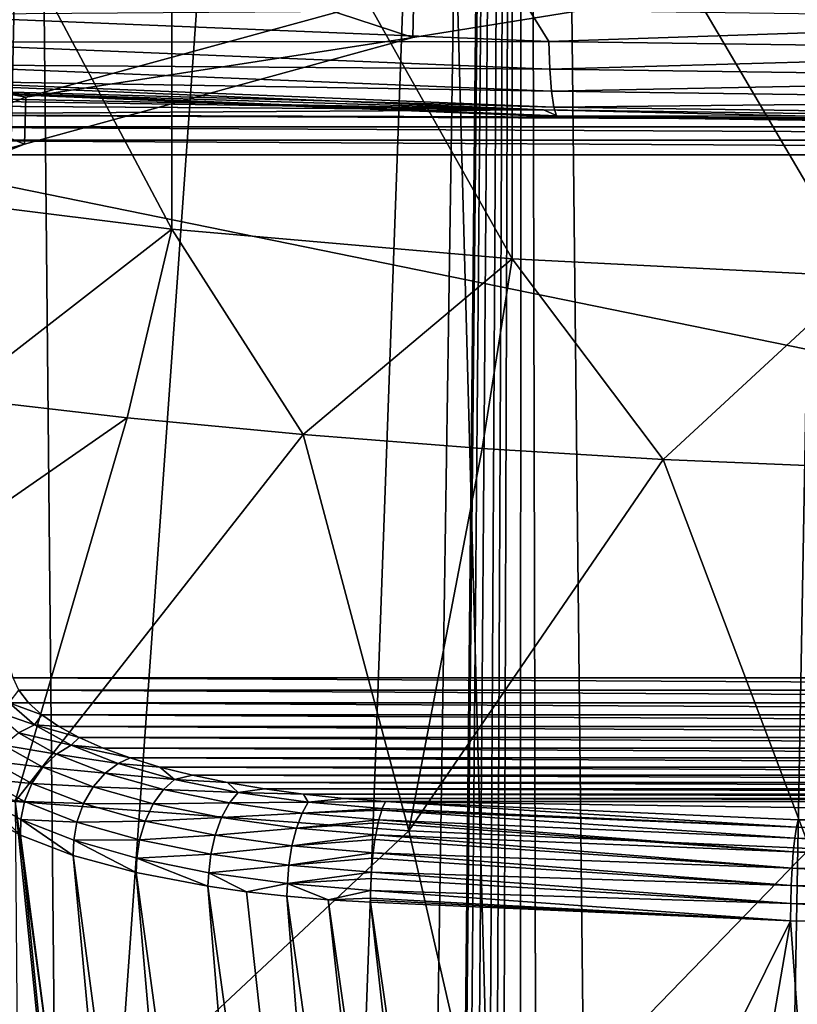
# Model space of a CAD drawing. Header units: millimetres. Extents: x -24 to 24, y 0 to 188.
# Tile 181 of 256: x -3.86 to -1.35, y 130.02 to 133.2. Entities that reach past the tile are written whole.
import ezdxf

# ---------------------------------------------------------------- set-up
doc = ezdxf.new("R2010")
doc.units = ezdxf.units.MM
doc.header["$LTSCALE"] = 58.620611
for name, color, linetype in [('12', 7, 'CONTINUOUS'), ('13', 7, 'CONTINUOUS'), ('147', 7, 'CONTINUOUS'), ('161', 7, 'CONTINUOUS'), ('167', 7, 'CONTINUOUS'), ('191', 7, 'CONTINUOUS'), ('2', 7, 'CONTINUOUS'), ('203', 7, 'CONTINUOUS'), ('205', 7, 'CONTINUOUS'), ('206', 7, 'CONTINUOUS'), ('226', 7, 'CONTINUOUS'), ('230', 7, 'CONTINUOUS'), ('231', 7, 'CONTINUOUS'), ('253', 7, 'CONTINUOUS'), ('349', 7, 'CONTINUOUS'), ('350', 7, 'CONTINUOUS')]:
    doc.layers.add(name, color=color, linetype=linetype)

msp = doc.modelspace()

# ---------------------------------------------------------------- linework, layer by layer
at = {"layer": '12', "color": 7, "linetype": 'CONTINUOUS'}
for points in [[(-13.2, 136.9457, 106.8622), (0, 136.9457, 106.8622), (0, 114.8352, 36.7366), (-13.2, 136.9457, 106.8622)], [(-13.1992, 125.1156, 69.3419), (-13.2, 136.9457, 106.8622), (0, 114.8352, 36.7366), (-13.1992, 125.1156, 69.3419)]]:
    msp.add_3dface(points, dxfattribs=at)
at = {"layer": '13', "color": 7, "linetype": 'CONTINUOUS'}
for points in [[(-1.3036, 133.3545, 108.5188), (-13.2, 136.6192, 107.4894), (-2.5903, 133.1462, 108.5845), (-1.3036, 133.3545, 108.5188)], [(-2.5903, 133.1462, 108.5845), (-13.2, 136.6192, 107.4894), (-3.8444, 132.8019, 108.693), (-2.5903, 133.1462, 108.5845)], [(-3.8444, 132.8019, 108.693), (-13.2, 136.6192, 107.4894), (-5.0503, 132.326, 108.8431), (-3.8444, 132.8019, 108.693)]]:
    msp.add_3dface(points, dxfattribs=at)
at = {"layer": '147', "color": 7, "linetype": 'CONTINUOUS'}
for points in [[(-5.0443, 132.4791, 109.319), (-15.1798, 135.0402, 108.5115), (-3.8396, 132.9538, 109.1694), (-5.0443, 132.4791, 109.319)], [(-3.8396, 132.9538, 109.1694), (-15.1798, 135.0402, 108.5115), (-2.587, 133.2972, 109.0611), (-3.8396, 132.9538, 109.1694)]]:
    msp.add_3dface(points, dxfattribs=at)
at = {"layer": '161', "color": 7, "linetype": 'CONTINUOUS'}
for points in [[(-5.1136, 136.6857, 206.8735), (-4.426, 108.2554, 117.2713), (-3.8105, 136.3147, 206.7007), (-5.1136, 136.6857, 206.8735)], [(-4.426, 108.2554, 117.2713), (-3.5345, 108.0801, 117.3266), (-3.8105, 136.3147, 206.7007), (-4.426, 108.2554, 117.2713)], [(-3.8105, 136.3147, 206.7007), (-3.5345, 108.0801, 117.3266), (-2.5216, 136.0553, 206.5802), (-3.8105, 136.3147, 206.7007)], [(-3.5345, 108.0801, 117.3266), (-1.7559, 107.8479, 117.3998), (-2.5216, 136.0553, 206.5802), (-3.5345, 108.0801, 117.3266)], [(-2.5216, 136.0553, 206.5802), (-1.7559, 107.8479, 117.3998), (-1.2501, 135.9027, 206.5096), (-2.5216, 136.0553, 206.5802)], [(-1.7559, 107.8479, 117.3998), (0, 107.7714, 117.4239), (-1.2501, 135.9027, 206.5096), (-1.7559, 107.8479, 117.3998)]]:
    msp.add_3dface(points, dxfattribs=at)
at = {"layer": '167', "color": 7, "linetype": 'CONTINUOUS'}
for points in [[(-4.2838, 133.2205, 210.1577), (-2.2148, 133.2363, 209.8419), (-2.1505, 133.1336, 209.8821), (-4.2838, 133.2205, 210.1577)], [(-4.2838, 133.2205, 210.1577), (-2.1505, 133.1336, 209.8821), (-4.2771, 133.1314, 210.2244), (-4.2838, 133.2205, 210.1577)], [(-2.2148, 133.2363, 209.8419), (0, 133.2055, 209.7443), (-2.1505, 133.1336, 209.8821), (-2.2148, 133.2363, 209.8419)], [(-2.1505, 133.1336, 209.8821), (0, 133.2055, 209.7443), (0, 133.1046, 209.79), (-2.1505, 133.1336, 209.8821)], [(-4.2771, 133.1314, 210.2244), (-2.1505, 133.1336, 209.8821), (-2.1472, 133.0447, 209.9492), (-4.2771, 133.1314, 210.2244)], [(-4.2771, 133.1314, 210.2244), (-2.1472, 133.0447, 209.9492), (-4.2664, 133.0594, 210.3087), (-4.2771, 133.1314, 210.2244)], [(-2.1505, 133.1336, 209.8821), (0, 133.1046, 209.79), (-2.1472, 133.0447, 209.9492), (-2.1505, 133.1336, 209.8821)], [(0, 133.1046, 209.79), (0, 133.0157, 209.8572), (-2.1472, 133.0447, 209.9492), (0, 133.1046, 209.79)], [(-4.2664, 133.0594, 210.3087), (-2.1472, 133.0447, 209.9492), (-2.1418, 132.9729, 210.0343), (-4.2664, 133.0594, 210.3087)], [(-4.2664, 133.0594, 210.3087), (-2.1418, 132.9729, 210.0343), (-4.2523, 133.0079, 210.4066), (-4.2664, 133.0594, 210.3087)], [(-2.1472, 133.0447, 209.9492), (0, 133.0157, 209.8572), (-2.1418, 132.9729, 210.0343), (-2.1472, 133.0447, 209.9492)], [(-2.1675, 132.9133, 210.4657), (-4.3178, 133.0034, 210.7517), (-4.2166, 132.9758, 210.6228), (-2.1675, 132.9133, 210.4657)], [(-4.2523, 133.0079, 210.4066), (-2.1418, 132.9729, 210.0343), (-2.1347, 132.9217, 210.133), (-4.2523, 133.0079, 210.4066)], [(-4.2523, 133.0079, 210.4066), (-2.1347, 132.9217, 210.133), (-4.2354, 132.9796, 210.513), (-4.2523, 133.0079, 210.4066)], [(0, 133.0157, 209.8572), (0, 132.9439, 209.9425), (-2.1418, 132.9729, 210.0343), (0, 133.0157, 209.8572)], [(-4.2166, 132.9758, 210.6228), (-4.2354, 132.9796, 210.513), (-2.1263, 132.8937, 210.2406), (-4.2166, 132.9758, 210.6228)], [(-4.2354, 132.9796, 210.513), (-2.1347, 132.9217, 210.133), (-2.1263, 132.8937, 210.2406), (-4.2354, 132.9796, 210.513)], [(-2.1168, 132.8903, 210.3516), (-2.1675, 132.9133, 210.4657), (-4.2166, 132.9758, 210.6228), (-2.1168, 132.8903, 210.3516)], [(-2.1168, 132.8903, 210.3516), (-4.2166, 132.9758, 210.6228), (-2.1263, 132.8937, 210.2406), (-2.1168, 132.8903, 210.3516)], [(-2.1418, 132.9729, 210.0343), (0, 132.9439, 209.9425), (-2.1347, 132.9217, 210.133), (-2.1418, 132.9729, 210.0343)], [(0, 132.9439, 209.9425), (0, 132.8928, 210.0416), (-2.1347, 132.9217, 210.133), (0, 132.9439, 209.9425)], [(0, 132.8831, 210.3702), (-2.1675, 132.9133, 210.4657), (0, 132.8617, 210.2609), (0, 132.8831, 210.3702)], [(0, 132.8617, 210.2609), (-2.1675, 132.9133, 210.4657), (-2.1168, 132.8903, 210.3516), (0, 132.8617, 210.2609)], [(-2.1347, 132.9217, 210.133), (0, 132.8928, 210.0416), (-2.1263, 132.8937, 210.2406), (-2.1347, 132.9217, 210.133)], [(0, 132.865, 210.1495), (-2.1168, 132.8903, 210.3516), (-2.1263, 132.8937, 210.2406), (0, 132.865, 210.1495)], [(0, 132.8928, 210.0416), (0, 132.865, 210.1495), (-2.1263, 132.8937, 210.2406), (0, 132.8928, 210.0416)], [(0, 132.8617, 210.2609), (-2.1168, 132.8903, 210.3516), (0, 132.865, 210.1495), (0, 132.8617, 210.2609)]]:
    msp.add_3dface(points, dxfattribs=at)
at = {"layer": '191', "color": 7, "linetype": 'CONTINUOUS'}
for points in [[(-1.3036, 133.3545, 108.5188), (-2.5903, 133.1462, 108.5845), (-2.587, 133.2972, 109.0611), (-1.3036, 133.3545, 108.5188)], [(-2.5903, 133.1462, 108.5845), (-3.8396, 132.9538, 109.1694), (-2.587, 133.2972, 109.0611), (-2.5903, 133.1462, 108.5845)], [(-2.5903, 133.1462, 108.5845), (-3.8444, 132.8019, 108.693), (-3.8396, 132.9538, 109.1694), (-2.5903, 133.1462, 108.5845)], [(-3.8444, 132.8019, 108.693), (-5.0443, 132.4791, 109.319), (-3.8396, 132.9538, 109.1694), (-3.8444, 132.8019, 108.693)], [(-3.8444, 132.8019, 108.693), (-5.0503, 132.326, 108.8431), (-5.0443, 132.4791, 109.319), (-3.8444, 132.8019, 108.693)]]:
    msp.add_3dface(points, dxfattribs=at)
at = {"layer": '2', "color": 7, "linetype": 'CONTINUOUS'}
for points in [[(-2.2375, 148, -24.1466), (-3.4539, 27.55, -24.0028), (-4.4559, 0.5, -23.8371), (-2.2375, 148, -24.1466)], [(-4.4559, 148, -23.8371), (-2.2375, 148, -24.1466), (-4.4559, 0.5, -23.8371), (-4.4559, 148, -23.8371)], [(-2.2375, 148, 24.1466), (-4.4559, 148, 23.8371), (-3.9472, 123.9909, 23.9266), (-2.2375, 148, 24.1466)], [(-1.9756, 123.9909, 24.1694), (-2.2375, 148, 24.1466), (-3.9472, 123.9909, 23.9266), (-1.9756, 123.9909, 24.1694)], [(-3.4185, 28.0269, -24.0078), (-3.4539, 27.55, -24.0028), (-2.2375, 148, -24.1466), (-3.4185, 28.0269, -24.0078)], [(-3.3131, 28.4914, -24.0226), (-3.4185, 28.0269, -24.0078), (-2.2375, 148, -24.1466), (-3.3131, 28.4914, -24.0226)], [(-3.1409, 28.9321, -24.0457), (-3.3131, 28.4914, -24.0226), (-2.2375, 148, -24.1466), (-3.1409, 28.9321, -24.0457)], [(-2.9061, 29.3394, -24.0752), (-3.1409, 28.9321, -24.0457), (-2.2375, 148, -24.1466), (-2.9061, 29.3394, -24.0752)], [(-2.7531, 29.545, -24.0932), (-2.9061, 29.3394, -24.0752), (-2.2375, 148, -24.1466), (-2.7531, 29.545, -24.0932)], [(-2.6138, 29.7053, -24.1087), (-2.7531, 29.545, -24.0932), (-2.2375, 148, -24.1466), (-2.6138, 29.7053, -24.1087)], [(-2.2688, 30.0237, -24.1436), (-2.6138, 29.7053, -24.1087), (-2.2375, 148, -24.1466), (-2.2688, 30.0237, -24.1436)], [(-1.9521, 30.2443, -24.1713), (-2.2688, 30.0237, -24.1436), (-2.2375, 148, -24.1466), (-1.9521, 30.2443, -24.1713)], [(0, 148, -24.25), (-1.9521, 30.2443, -24.1713), (-2.2375, 148, -24.1466), (0, 148, -24.25)], [(0, 148, 24.25), (-2.2375, 148, 24.1466), (0, 123.9909, 24.25), (0, 148, 24.25)], [(0, 123.9909, 24.25), (-2.2375, 148, 24.1466), (-1.9756, 123.9909, 24.1694), (0, 123.9909, 24.25)], [(-1.875, 30.2898, -24.1774), (-1.9521, 30.2443, -24.1713), (0, 148, -24.25), (-1.875, 30.2898, -24.1774)], [(-1.4334, 30.4999, -24.2076), (-1.875, 30.2898, -24.1774), (0, 148, -24.25), (-1.4334, 30.4999, -24.2076)], [(-1.1935, 30.583, -24.2206), (-1.4334, 30.4999, -24.2076), (0, 148, -24.25), (-1.1935, 30.583, -24.2206)]]:
    msp.add_3dface(points, dxfattribs=at)
at = {"layer": '203', "color": 7, "linetype": 'CONTINUOUS'}
for points in [[(-4.3856, 131.6494, 207.3901), (-4.1281, 130.8052, 204.7125), (-3.5767, 126.4806, 206.229), (-4.3856, 131.6494, 207.3901)], [(-3.9322, 127.6464, 209.9263), (-4.3856, 131.6494, 207.3901), (-3.5767, 126.4806, 206.229), (-3.9322, 127.6464, 209.9263)], [(-3.5767, 126.4806, 206.229), (-4.1281, 130.8052, 204.7125), (-3.8522, 128.6421, 205.468), (-3.5767, 126.4806, 206.229)]]:
    msp.add_3dface(points, dxfattribs=at)
at = {"layer": '205', "color": 7, "linetype": 'CONTINUOUS'}
for points in [[(-3.8312, 130.9988, 204.3937), (-3.8933, 130.9983, 204.4129), (-3.8623, 131.0389, 204.521), (-3.8312, 130.9988, 204.3937)], [(-3.8117, 130.9275, 204.1883), (-3.9482, 130.9747, 204.4055), (-3.8933, 130.9983, 204.4129), (-3.8117, 130.9275, 204.1883)], [(-3.7881, 130.9597, 204.2699), (-3.8933, 130.9983, 204.4129), (-3.8312, 130.9988, 204.3937), (-3.7881, 130.9597, 204.2699)], [(-3.8117, 130.9275, 204.1883), (-3.8933, 130.9983, 204.4129), (-3.7881, 130.9597, 204.2699), (-3.8117, 130.9275, 204.1883)], [(-3.8636, 130.9013, 204.1726), (-3.9482, 130.9747, 204.4055), (-3.8117, 130.9275, 204.1883), (-3.8636, 130.9013, 204.1726)], [(-3.7333, 130.9222, 204.1507), (-3.8117, 130.9275, 204.1883), (-3.7881, 130.9597, 204.2699), (-3.7333, 130.9222, 204.1507)], [(-3.6934, 130.8616, 203.9793), (-3.8636, 130.9013, 204.1726), (-3.8117, 130.9275, 204.1883), (-3.6934, 130.8616, 203.9793)], [(-3.6934, 130.8616, 203.9793), (-3.8117, 130.9275, 204.1883), (-3.6672, 130.8862, 204.0366), (-3.6934, 130.8616, 203.9793)], [(-3.6672, 130.8862, 204.0366), (-3.8117, 130.9275, 204.1883), (-3.7333, 130.9222, 204.1507), (-3.6672, 130.8862, 204.0366)], [(-3.741, 130.833, 203.956), (-3.9117, 130.8614, 204.163), (-3.8636, 130.9013, 204.1726), (-3.741, 130.833, 203.956)], [(-3.741, 130.833, 203.956), (-3.8636, 130.9013, 204.1726), (-3.6934, 130.8616, 203.9793), (-3.741, 130.833, 203.956)], [(-3.785, 130.7908, 203.9393), (-3.9506, 130.8104, 204.1611), (-3.9117, 130.8614, 204.163), (-3.785, 130.7908, 203.9393)], [(-3.785, 130.7908, 203.9393), (-3.9117, 130.8614, 204.163), (-3.741, 130.833, 203.956), (-3.785, 130.7908, 203.9393)], [(-3.5416, 130.8023, 203.7912), (-3.741, 130.833, 203.956), (-3.6934, 130.8616, 203.9793), (-3.5416, 130.8023, 203.7912)], [(-3.5904, 130.8521, 203.9286), (-3.6934, 130.8616, 203.9793), (-3.6672, 130.8862, 204.0366), (-3.5904, 130.8521, 203.9286)], [(-3.5416, 130.8023, 203.7912), (-3.6934, 130.8616, 203.9793), (-3.5033, 130.8203, 203.8276), (-3.5416, 130.8023, 203.7912)], [(-3.5033, 130.8203, 203.8276), (-3.6934, 130.8616, 203.9793), (-3.5904, 130.8521, 203.9286), (-3.5033, 130.8203, 203.8276)], [(-3.5836, 130.7715, 203.761), (-3.785, 130.7908, 203.9393), (-3.741, 130.833, 203.956), (-3.5836, 130.7715, 203.761)], [(-3.5836, 130.7715, 203.761), (-3.741, 130.833, 203.956), (-3.5416, 130.8023, 203.7912), (-3.5836, 130.7715, 203.761)], [(-3.8207, 130.738, 203.9317), (-3.9767, 130.7532, 204.1671), (-3.9506, 130.8104, 204.1611), (-3.8207, 130.738, 203.9317)], [(-3.8207, 130.738, 203.9317), (-3.9506, 130.8104, 204.1611), (-3.785, 130.7908, 203.9393), (-3.8207, 130.738, 203.9317)], [(-3.3602, 130.7511, 203.6288), (-3.5836, 130.7715, 203.761), (-3.5416, 130.8023, 203.7912), (-3.3602, 130.7511, 203.6288)], [(-3.4067, 130.7909, 203.7344), (-3.5416, 130.8023, 203.7912), (-3.5033, 130.8203, 203.8276), (-3.4067, 130.7909, 203.7344)], [(-3.3602, 130.7511, 203.6288), (-3.5416, 130.8023, 203.7912), (-3.4067, 130.7909, 203.7344), (-3.3602, 130.7511, 203.6288)], [(-3.6224, 130.7274, 203.738), (-3.8207, 130.738, 203.9317), (-3.785, 130.7908, 203.9393), (-3.6224, 130.7274, 203.738)], [(-3.6224, 130.7274, 203.738), (-3.785, 130.7908, 203.9393), (-3.5836, 130.7715, 203.761), (-3.6224, 130.7274, 203.738)], [(-3.3956, 130.7184, 203.5926), (-3.6224, 130.7274, 203.738), (-3.5836, 130.7715, 203.761), (-3.3956, 130.7184, 203.5926)], [(-3.3956, 130.7184, 203.5926), (-3.5836, 130.7715, 203.761), (-3.3602, 130.7511, 203.6288), (-3.3956, 130.7184, 203.5926)], [(-3.3015, 130.7643, 203.65), (-3.3602, 130.7511, 203.6288), (-3.4067, 130.7909, 203.7344), (-3.3015, 130.7643, 203.65)], [(-3.1886, 130.7407, 203.5751), (-3.3602, 130.7511, 203.6288), (-3.3015, 130.7643, 203.65), (-3.1886, 130.7407, 203.5751)], [(-3.8446, 130.6796, 203.9338), (-3.9888, 130.6955, 204.1797), (-3.9767, 130.7532, 204.1671), (-3.8446, 130.6796, 203.9338)], [(-3.8446, 130.6796, 203.9338), (-3.9767, 130.7532, 204.1671), (-3.8207, 130.738, 203.9317), (-3.8446, 130.6796, 203.9338)], [(-3.6539, 130.6729, 203.7252), (-3.8446, 130.6796, 203.9338), (-3.8207, 130.738, 203.9317), (-3.6539, 130.6729, 203.7252)], [(-3.6539, 130.6729, 203.7252), (-3.8207, 130.738, 203.9317), (-3.6224, 130.7274, 203.738), (-3.6539, 130.6729, 203.7252)], [(-3.154, 130.7092, 203.4959), (-3.3956, 130.7184, 203.5926), (-3.3602, 130.7511, 203.6288), (-3.154, 130.7092, 203.4959)], [(-3.154, 130.7092, 203.4959), (-3.3602, 130.7511, 203.6288), (-3.1886, 130.7407, 203.5751), (-3.154, 130.7092, 203.4959)], [(-3.0688, 130.7202, 203.5103), (-3.154, 130.7092, 203.4959), (-3.1886, 130.7407, 203.5751), (-3.0688, 130.7202, 203.5103)], [(-3.4283, 130.6725, 203.5641), (-3.6539, 130.6729, 203.7252), (-3.6224, 130.7274, 203.738), (-3.4283, 130.6725, 203.5641)], [(-3.4283, 130.6725, 203.5641), (-3.6224, 130.7274, 203.738), (-3.3956, 130.7184, 203.5926), (-3.4283, 130.6725, 203.5641)], [(-3.1819, 130.675, 203.455), (-3.4283, 130.6725, 203.5641), (-3.3956, 130.7184, 203.5926), (-3.1819, 130.675, 203.455)], [(-3.1819, 130.675, 203.455), (-3.3956, 130.7184, 203.5926), (-3.154, 130.7092, 203.4959), (-3.1819, 130.675, 203.455)], [(-2.9281, 130.6777, 203.396), (-3.1819, 130.675, 203.455), (-3.154, 130.7092, 203.4959), (-2.9281, 130.6777, 203.396)], [(-2.943, 130.7031, 203.456), (-3.154, 130.7092, 203.4959), (-3.0688, 130.7202, 203.5103), (-2.943, 130.7031, 203.456)], [(-2.9281, 130.6777, 203.396), (-3.154, 130.7092, 203.4959), (-2.943, 130.7031, 203.456), (-2.9281, 130.6777, 203.396)], [(-2.8121, 130.6895, 203.4128), (-2.9281, 130.6777, 203.396), (-2.943, 130.7031, 203.456), (-2.8121, 130.6895, 203.4128)], [(-3.9895, 130.6435, 204.1992), (-3.9888, 130.6955, 204.1797), (-3.8574, 130.5707, 203.9642), (-3.9895, 130.6435, 204.1992)], [(-3.9888, 130.6955, 204.1797), (-3.8557, 130.6214, 203.9446), (-3.8574, 130.5707, 203.9642), (-3.9888, 130.6955, 204.1797)], [(-3.8557, 130.6214, 203.9446), (-3.9888, 130.6955, 204.1797), (-3.8446, 130.6796, 203.9338), (-3.8557, 130.6214, 203.9446)], [(-3.6751, 130.6134, 203.7239), (-3.8557, 130.6214, 203.9446), (-3.8446, 130.6796, 203.9338), (-3.6751, 130.6134, 203.7239)], [(-3.6751, 130.6134, 203.7239), (-3.8446, 130.6796, 203.9338), (-3.6539, 130.6729, 203.7252), (-3.6751, 130.6134, 203.7239)], [(-3.4549, 130.6167, 203.5469), (-3.6751, 130.6134, 203.7239), (-3.6539, 130.6729, 203.7252), (-3.4549, 130.6167, 203.5469)], [(-3.4549, 130.6167, 203.5469), (-3.6539, 130.6729, 203.7252), (-3.4283, 130.6725, 203.5641), (-3.4549, 130.6167, 203.5469)], [(-3.2077, 130.6277, 203.422), (-3.4549, 130.6167, 203.5469), (-3.4283, 130.6725, 203.5641), (-3.2077, 130.6277, 203.422)], [(-3.2077, 130.6277, 203.422), (-3.4283, 130.6725, 203.5641), (-3.1819, 130.675, 203.455), (-3.2077, 130.6277, 203.422)], [(-2.9478, 130.6424, 203.3514), (-3.2077, 130.6277, 203.422), (-3.1819, 130.675, 203.455), (-2.9478, 130.6424, 203.3514)], [(-2.9478, 130.6424, 203.3514), (-3.1819, 130.675, 203.455), (-2.9281, 130.6777, 203.396), (-2.9478, 130.6424, 203.3514)], [(-2.6887, 130.6571, 203.3311), (-2.9478, 130.6424, 203.3514), (-2.9281, 130.6777, 203.396), (-2.6887, 130.6571, 203.3311)], [(-2.6779, 130.6795, 203.3812), (-2.9281, 130.6777, 203.396), (-2.8121, 130.6895, 203.4128), (-2.6779, 130.6795, 203.3812)], [(-2.6887, 130.6571, 203.3311), (-2.9281, 130.6777, 203.396), (-2.6779, 130.6795, 203.3812), (-2.6887, 130.6571, 203.3311)], [(-2.966, 130.594, 203.3151), (-3.2077, 130.6277, 203.422), (-2.9478, 130.6424, 203.3514), (-2.966, 130.594, 203.3151)], [(-2.6997, 130.621, 203.2842), (-2.966, 130.594, 203.3151), (-2.9478, 130.6424, 203.3514), (-2.6997, 130.621, 203.2842)], [(-2.6905, 130.6523, 203.3232), (-2.9478, 130.6424, 203.3514), (-2.6887, 130.6571, 203.3311), (-2.6905, 130.6523, 203.3232)], [(-2.6997, 130.621, 203.2842), (-2.9478, 130.6424, 203.3514), (-2.6905, 130.6523, 203.3232), (-2.6997, 130.621, 203.2842)], [(-3.8574, 130.5707, 203.9642), (-3.8557, 130.6214, 203.9446), (-3.6874, 130.5057, 203.7517), (-3.8574, 130.5707, 203.9642)], [(-3.8557, 130.6214, 203.9446), (-3.6849, 130.5547, 203.7331), (-3.6874, 130.5057, 203.7517), (-3.8557, 130.6214, 203.9446)], [(-3.6849, 130.5547, 203.7331), (-3.8557, 130.6214, 203.9446), (-3.6751, 130.6134, 203.7239), (-3.6849, 130.5547, 203.7331)], [(-3.4727, 130.5562, 203.5425), (-3.6849, 130.5547, 203.7331), (-3.6751, 130.6134, 203.7239), (-3.4727, 130.5562, 203.5425)], [(-3.4727, 130.5562, 203.5425), (-3.6751, 130.6134, 203.7239), (-3.4549, 130.6167, 203.5469), (-3.4727, 130.5562, 203.5425)], [(-3.2287, 130.5707, 203.4011), (-3.4727, 130.5562, 203.5425), (-3.4549, 130.6167, 203.5469), (-3.2287, 130.5707, 203.4011)], [(-3.2287, 130.5707, 203.4011), (-3.4549, 130.6167, 203.5469), (-3.2077, 130.6277, 203.422), (-3.2287, 130.5707, 203.4011)], [(-2.966, 130.594, 203.3151), (-3.2287, 130.5707, 203.4011), (-3.2077, 130.6277, 203.422), (-2.966, 130.594, 203.3151)], [(-2.7022, 130.6107, 203.2744), (-2.966, 130.594, 203.3151), (-2.6997, 130.621, 203.2842), (-2.7022, 130.6107, 203.2744)], [(-2.7099, 130.5721, 203.2459), (-2.966, 130.594, 203.3151), (-2.7022, 130.6107, 203.2744), (-2.7099, 130.5721, 203.2459)], [(-3.2427, 130.5095, 203.3944), (-3.4727, 130.5562, 203.5425), (-3.2287, 130.5707, 203.4011), (-3.2427, 130.5095, 203.3944)], [(-2.9808, 130.5362, 203.2915), (-3.2427, 130.5095, 203.3944), (-3.2287, 130.5707, 203.4011), (-2.9808, 130.5362, 203.2915)], [(-2.9808, 130.5362, 203.2915), (-3.2287, 130.5707, 203.4011), (-2.966, 130.594, 203.3151), (-2.9808, 130.5362, 203.2915)], [(-2.7099, 130.5721, 203.2459), (-2.9808, 130.5362, 203.2915), (-2.966, 130.594, 203.3151), (-2.7099, 130.5721, 203.2459)], [(-2.7123, 130.5576, 203.2379), (-2.9808, 130.5362, 203.2915), (-2.7099, 130.5721, 203.2459), (-2.7123, 130.5576, 203.2379)], [(-3.6874, 130.5057, 203.7517), (-3.6849, 130.5547, 203.7331), (-3.4838, 130.4504, 203.5674), (-3.6874, 130.5057, 203.7517)], [(-3.481, 130.4971, 203.5503), (-3.6849, 130.5547, 203.7331), (-3.4727, 130.5562, 203.5425), (-3.481, 130.4971, 203.5503)], [(-3.6849, 130.5547, 203.7331), (-3.481, 130.4971, 203.5503), (-3.4838, 130.4504, 203.5674), (-3.6849, 130.5547, 203.7331)], [(-3.2427, 130.5095, 203.3944), (-3.481, 130.4971, 203.5503), (-3.4727, 130.5562, 203.5425), (-3.2427, 130.5095, 203.3944)], [(-2.7182, 130.5139, 203.2206), (-2.9808, 130.5362, 203.2915), (-2.7123, 130.5576, 203.2379), (-2.7182, 130.5139, 203.2206)], [(-3.2492, 130.45, 203.401), (-3.481, 130.4971, 203.5503), (-3.2427, 130.5095, 203.3944), (-3.2492, 130.45, 203.401)], [(-2.9907, 130.4744, 203.2829), (-3.2492, 130.45, 203.401), (-3.2427, 130.5095, 203.3944), (-2.9907, 130.4744, 203.2829)], [(-2.9907, 130.4744, 203.2829), (-3.2427, 130.5095, 203.3944), (-2.9808, 130.5362, 203.2915), (-2.9907, 130.4744, 203.2829)], [(-2.7182, 130.5139, 203.2206), (-2.9907, 130.4744, 203.2829), (-2.9808, 130.5362, 203.2915), (-2.7182, 130.5139, 203.2206)], [(-2.7201, 130.4965, 203.2163), (-2.9907, 130.4744, 203.2829), (-2.7182, 130.5139, 203.2206), (-2.7201, 130.4965, 203.2163)], [(-3.4838, 130.4504, 203.5674), (-3.481, 130.4971, 203.5503), (-3.2517, 130.4061, 203.4159), (-3.4838, 130.4504, 203.5674)], [(-3.481, 130.4971, 203.5503), (-3.2492, 130.45, 203.401), (-3.2517, 130.4061, 203.4159), (-3.481, 130.4971, 203.5503)], [(-2.7237, 130.452, 203.2109), (-2.9907, 130.4744, 203.2829), (-2.7201, 130.4965, 203.2163), (-2.7237, 130.452, 203.2109)], [(-3.2517, 130.4061, 203.4159), (-3.2492, 130.45, 203.401), (-3.1268, 130.3885, 203.3538), (-3.2517, 130.4061, 203.4159)], [(-2.9953, 130.4146, 203.2887), (-3.2492, 130.45, 203.401), (-2.9907, 130.4744, 203.2829), (-2.9953, 130.4146, 203.2887)], [(-3.2492, 130.45, 203.401), (-2.9953, 130.4146, 203.2887), (-3.1268, 130.3885, 203.3538), (-3.2492, 130.45, 203.401)], [(-2.7237, 130.452, 203.2109), (-2.9953, 130.4146, 203.2887), (-2.9907, 130.4744, 203.2829), (-2.7237, 130.452, 203.2109)], [(-2.7249, 130.4316, 203.211), (-2.9953, 130.4146, 203.2887), (-2.7237, 130.452, 203.2109), (-2.7249, 130.4316, 203.211)], [(-3.1268, 130.3885, 203.3538), (-2.9953, 130.4146, 203.2887), (-2.9969, 130.374, 203.3013), (-3.1268, 130.3885, 203.3538)], [(-2.9969, 130.374, 203.3013), (-2.9953, 130.4146, 203.2887), (-2.8631, 130.3628, 203.2589), (-2.9969, 130.374, 203.3013)], [(-2.7263, 130.3923, 203.216), (-2.9953, 130.4146, 203.2887), (-2.7249, 130.4316, 203.211), (-2.7263, 130.3923, 203.216)], [(-2.9953, 130.4146, 203.2887), (-2.7263, 130.3923, 203.216), (-2.8631, 130.3628, 203.2589), (-2.9953, 130.4146, 203.2887)], [(-2.7263, 130.3923, 203.216), (-2.7266, 130.3674, 203.2225), (-2.8631, 130.3628, 203.2589), (-2.7263, 130.3923, 203.216)], [(-2.7266, 130.3674, 203.2225), (-2.7265, 130.355, 203.2268), (-2.8631, 130.3628, 203.2589), (-2.7266, 130.3674, 203.2225)], [(-2.7265, 130.3611, 203.2246), (-2.7265, 130.355, 203.2268), (-2.7266, 130.3674, 203.2225), (-2.7265, 130.3611, 203.2246)]]:
    msp.add_3dface(points, dxfattribs=at)
at = {"layer": '206', "color": 7, "linetype": 'CONTINUOUS'}
for points in [[(-3.8522, 128.6421, 205.468), (-4.1281, 130.8052, 204.7125), (-4.0805, 130.7225, 204.4511), (-3.8522, 128.6421, 205.468)], [(-3.5767, 126.4806, 206.229), (-3.8522, 128.6421, 205.468), (-4.0805, 130.7225, 204.4511), (-3.5767, 126.4806, 206.229)], [(-3.5767, 126.4806, 206.229), (-4.0805, 130.7225, 204.4511), (-3.5264, 126.3941, 205.9582), (-3.5767, 126.4806, 206.229)], [(-4.0805, 130.7225, 204.4511), (-3.9895, 130.6435, 204.1992), (-3.5264, 126.3941, 205.9582), (-4.0805, 130.7225, 204.4511)], [(-3.9895, 130.6435, 204.1992), (-3.8574, 130.5707, 203.9642), (-3.4301, 126.313, 205.6988), (-3.9895, 130.6435, 204.1992)], [(-3.5264, 126.3941, 205.9582), (-3.9895, 130.6435, 204.1992), (-3.4301, 126.313, 205.6988), (-3.5264, 126.3941, 205.9582)], [(-3.8574, 130.5707, 203.9642), (-3.6874, 130.5057, 203.7517), (-3.2904, 126.2394, 205.4578), (-3.8574, 130.5707, 203.9642)], [(-3.4301, 126.313, 205.6988), (-3.8574, 130.5707, 203.9642), (-3.2904, 126.2394, 205.4578), (-3.4301, 126.313, 205.6988)], [(-3.6874, 130.5057, 203.7517), (-3.4838, 130.4504, 203.5674), (-3.1109, 126.1752, 205.2412), (-3.6874, 130.5057, 203.7517)], [(-3.2904, 126.2394, 205.4578), (-3.6874, 130.5057, 203.7517), (-3.1109, 126.1752, 205.2412), (-3.2904, 126.2394, 205.4578)], [(-3.4838, 130.4504, 203.5674), (-3.2517, 130.4061, 203.4159), (-2.8962, 126.1221, 205.0548), (-3.4838, 130.4504, 203.5674)], [(-3.1109, 126.1752, 205.2412), (-3.4838, 130.4504, 203.5674), (-2.8962, 126.1221, 205.0548), (-3.1109, 126.1752, 205.2412)], [(-3.2517, 130.4061, 203.4159), (-3.1268, 130.3885, 203.3538), (-2.6524, 126.0817, 204.9042), (-3.2517, 130.4061, 203.4159)], [(-2.8962, 126.1221, 205.0548), (-3.2517, 130.4061, 203.4159), (-2.6524, 126.0817, 204.9042), (-2.8962, 126.1221, 205.0548)], [(-3.1268, 130.3885, 203.3538), (-2.9969, 130.374, 203.3013), (-2.6524, 126.0817, 204.9042), (-3.1268, 130.3885, 203.3538)], [(-2.9969, 130.374, 203.3013), (-2.8631, 130.3628, 203.2589), (-2.3862, 126.0551, 204.7935), (-2.9969, 130.374, 203.3013)], [(-2.6524, 126.0817, 204.9042), (-2.9969, 130.374, 203.3013), (-2.3862, 126.0551, 204.7935), (-2.6524, 126.0817, 204.9042)], [(-2.8631, 130.3628, 203.2589), (-2.7265, 130.355, 203.2268), (-2.2467, 126.0472, 204.754), (-2.8631, 130.3628, 203.2589)], [(-2.3862, 126.0551, 204.7935), (-2.8631, 130.3628, 203.2589), (-2.2467, 126.0472, 204.754), (-2.3862, 126.0551, 204.7935)], [(-2.2467, 126.0472, 204.754), (-2.7265, 130.355, 203.2268), (-2.4146, 128.1928, 203.975), (-2.2467, 126.0472, 204.754)]]:
    msp.add_3dface(points, dxfattribs=at)
at = {"layer": '226', "color": 7, "linetype": 'CONTINUOUS'}
for points in [[(-4.3178, 133.0034, 210.7517), (-2.1675, 132.9133, 210.4657), (-4.9911, 132.9688, 210.6417), (-4.3178, 133.0034, 210.7517)], [(-4.9911, 132.9688, 210.6417), (-2.1675, 132.9133, 210.4657), (-4.8398, 132.9539, 210.5944), (-4.9911, 132.9688, 210.6417)], [(-2.1675, 132.9133, 210.4657), (-4.7019, 132.9298, 210.5181), (-4.8398, 132.9539, 210.5944), (-2.1675, 132.9133, 210.4657)], [(-2.1675, 132.9133, 210.4657), (-4.7005, 132.9295, 210.5172), (-4.7019, 132.9298, 210.5181), (-2.1675, 132.9133, 210.4657)], [(-2.1675, 132.9133, 210.4657), (-4.5838, 132.8976, 210.4161), (-4.7005, 132.9295, 210.5172), (-2.1675, 132.9133, 210.4657)], [(-2.1675, 132.9133, 210.4657), (0, 132.8831, 210.3702), (-4.5838, 132.8976, 210.4161), (-2.1675, 132.9133, 210.4657)], [(0, 132.8831, 210.3702), (-4.5825, 132.8972, 210.4146), (-4.5838, 132.8976, 210.4161), (0, 132.8831, 210.3702)], [(0, 132.8831, 210.3702), (4.4913, 132.859, 210.2935), (-4.5825, 132.8972, 210.4146), (0, 132.8831, 210.3702)], [(4.4913, 132.859, 210.2935), (-4.4908, 132.8587, 210.2927), (-4.5825, 132.8972, 210.4146), (4.4913, 132.859, 210.2935)], [(4.4913, 132.859, 210.2935), (4.4899, 132.8582, 210.2912), (-4.4908, 132.8587, 210.2927), (4.4913, 132.859, 210.2935)], [(4.4899, 132.8582, 210.2912), (-4.4899, 132.8582, 210.2911), (-4.4908, 132.8587, 210.2927), (4.4899, 132.8582, 210.2912)], [(4.4899, 132.8582, 210.2912), (4.4274, 132.815, 210.154), (-4.4899, 132.8582, 210.2911), (4.4899, 132.8582, 210.2912)], [(4.4274, 132.815, 210.154), (-4.4272, 132.8148, 210.1533), (-4.4899, 132.8582, 210.2911), (4.4274, 132.815, 210.154)], [(4.4274, 132.815, 210.154), (4.3959, 132.768, 210.0049), (-4.4272, 132.8148, 210.1533), (4.4274, 132.815, 210.154)], [(4.3959, 132.768, 210.0049), (-4.3959, 132.768, 210.0049), (-4.4272, 132.8148, 210.1533), (4.3959, 132.768, 210.0049)], [(-3.881, 131.0795, 204.6498), (-4.3959, 132.768, 210.0049), (3.881, 131.0795, 204.6498), (-3.881, 131.0795, 204.6498)], [(-4.3959, 132.768, 210.0049), (4.3959, 132.768, 210.0049), (3.881, 131.0795, 204.6498), (-4.3959, 132.768, 210.0049)], [(-3.8623, 131.0389, 204.521), (-3.881, 131.0795, 204.6498), (3.8623, 131.0388, 204.5208), (-3.8623, 131.0389, 204.521)], [(-3.881, 131.0795, 204.6498), (3.881, 131.0795, 204.6498), (3.8623, 131.0388, 204.5208), (-3.881, 131.0795, 204.6498)], [(-3.8312, 130.9988, 204.3937), (-3.8623, 131.0389, 204.521), (3.8313, 130.9988, 204.3938), (-3.8312, 130.9988, 204.3937)], [(3.8313, 130.9988, 204.3938), (-3.8623, 131.0389, 204.521), (3.8623, 131.0388, 204.5208), (3.8313, 130.9988, 204.3938)], [(-3.7881, 130.9597, 204.2699), (-3.8312, 130.9988, 204.3937), (3.7882, 130.9598, 204.2702), (-3.7881, 130.9597, 204.2699)], [(3.7882, 130.9598, 204.2702), (-3.8312, 130.9988, 204.3937), (3.8313, 130.9988, 204.3938), (3.7882, 130.9598, 204.2702)], [(3.7334, 130.9222, 204.1508), (-3.7881, 130.9597, 204.2699), (3.7882, 130.9598, 204.2702), (3.7334, 130.9222, 204.1508)], [(-3.7333, 130.9222, 204.1507), (-3.7881, 130.9597, 204.2699), (3.7334, 130.9222, 204.1508), (-3.7333, 130.9222, 204.1507)], [(-3.6672, 130.8862, 204.0366), (-3.7333, 130.9222, 204.1507), (3.6672, 130.8862, 204.0366), (-3.6672, 130.8862, 204.0366)], [(3.6672, 130.8862, 204.0366), (-3.7333, 130.9222, 204.1507), (3.7334, 130.9222, 204.1508), (3.6672, 130.8862, 204.0366)], [(-3.5904, 130.8521, 203.9286), (-3.6672, 130.8862, 204.0366), (3.5903, 130.8521, 203.9286), (-3.5904, 130.8521, 203.9286)], [(3.5903, 130.8521, 203.9286), (-3.6672, 130.8862, 204.0366), (3.6672, 130.8862, 204.0366), (3.5903, 130.8521, 203.9286)], [(-3.5033, 130.8203, 203.8276), (-3.5904, 130.8521, 203.9286), (3.5033, 130.8203, 203.8276), (-3.5033, 130.8203, 203.8276)], [(3.5033, 130.8203, 203.8276), (-3.5904, 130.8521, 203.9286), (3.5903, 130.8521, 203.9286), (3.5033, 130.8203, 203.8276)], [(-3.4067, 130.7909, 203.7344), (-3.5033, 130.8203, 203.8276), (3.4068, 130.7909, 203.7345), (-3.4067, 130.7909, 203.7344)], [(3.4068, 130.7909, 203.7345), (-3.5033, 130.8203, 203.8276), (3.5033, 130.8203, 203.8276), (3.4068, 130.7909, 203.7345)], [(-3.3015, 130.7643, 203.65), (-3.4067, 130.7909, 203.7344), (3.3016, 130.7643, 203.6501), (-3.3015, 130.7643, 203.65)], [(3.3016, 130.7643, 203.6501), (-3.4067, 130.7909, 203.7344), (3.4068, 130.7909, 203.7345), (3.3016, 130.7643, 203.6501)], [(-3.1886, 130.7407, 203.5751), (-3.3015, 130.7643, 203.65), (3.1885, 130.7407, 203.5751), (-3.1886, 130.7407, 203.5751)], [(3.1885, 130.7407, 203.5751), (-3.3015, 130.7643, 203.65), (3.3016, 130.7643, 203.6501), (3.1885, 130.7407, 203.5751)], [(-3.0688, 130.7202, 203.5103), (-3.1886, 130.7407, 203.5751), (3.0688, 130.7202, 203.5102), (-3.0688, 130.7202, 203.5103)], [(3.0688, 130.7202, 203.5102), (-3.1886, 130.7407, 203.5751), (3.1885, 130.7407, 203.5751), (3.0688, 130.7202, 203.5102)], [(-2.943, 130.7031, 203.456), (-3.0688, 130.7202, 203.5103), (2.943, 130.7031, 203.456), (-2.943, 130.7031, 203.456)], [(2.943, 130.7031, 203.456), (-3.0688, 130.7202, 203.5103), (3.0688, 130.7202, 203.5102), (2.943, 130.7031, 203.456)], [(-2.8121, 130.6895, 203.4128), (-2.943, 130.7031, 203.456), (2.8122, 130.6895, 203.4128), (-2.8121, 130.6895, 203.4128)], [(2.8122, 130.6895, 203.4128), (-2.943, 130.7031, 203.456), (2.943, 130.7031, 203.456), (2.8122, 130.6895, 203.4128)], [(-2.6779, 130.6795, 203.3812), (-2.8121, 130.6895, 203.4128), (2.6779, 130.6795, 203.3812), (-2.6779, 130.6795, 203.3812)], [(2.6779, 130.6795, 203.3812), (-2.8121, 130.6895, 203.4128), (2.8122, 130.6895, 203.4128), (2.6779, 130.6795, 203.3812)], [(-1.3454, 130.6201, 203.1928), (-2.6779, 130.6795, 203.3812), (1.3481, 130.6202, 203.1931), (-1.3454, 130.6201, 203.1928)], [(1.3481, 130.6202, 203.1931), (-2.6779, 130.6795, 203.3812), (2.6779, 130.6795, 203.3812), (1.3481, 130.6202, 203.1931)]]:
    msp.add_3dface(points, dxfattribs=at)
at = {"layer": '230', "color": 7, "linetype": 'CONTINUOUS'}
for points in [[(-2.6887, 130.6571, 203.3311), (-2.6779, 130.6795, 203.3812), (-1.351, 130.5966, 203.1403), (-2.6887, 130.6571, 203.3311)], [(-2.6779, 130.6795, 203.3812), (-1.3454, 130.6201, 203.1928), (-1.351, 130.5966, 203.1403), (-2.6779, 130.6795, 203.3812)], [(-2.6997, 130.621, 203.2842), (-2.6905, 130.6523, 203.3232), (-1.3563, 130.5615, 203.0946), (-2.6997, 130.621, 203.2842)], [(-2.6905, 130.6523, 203.3232), (-2.6887, 130.6571, 203.3311), (-1.351, 130.5966, 203.1403), (-2.6905, 130.6523, 203.3232)], [(-1.3563, 130.5615, 203.0946), (-2.6905, 130.6523, 203.3232), (-1.351, 130.5966, 203.1403), (-1.3563, 130.5615, 203.0946)], [(-2.7099, 130.5721, 203.2459), (-2.7022, 130.6107, 203.2744), (-1.3611, 130.5168, 203.0582), (-2.7099, 130.5721, 203.2459)], [(-2.7022, 130.6107, 203.2744), (-2.6997, 130.621, 203.2842), (-1.3611, 130.5168, 203.0582), (-2.7022, 130.6107, 203.2744)], [(-1.3611, 130.5168, 203.0582), (-2.6997, 130.621, 203.2842), (-1.3563, 130.5615, 203.0946), (-1.3611, 130.5168, 203.0582)], [(-1.351, 130.5966, 203.1403), (-1.3454, 130.6201, 203.1928), (0.0014, 130.5766, 203.0771), (-1.351, 130.5966, 203.1403)], [(-2.7123, 130.5576, 203.2379), (-2.7099, 130.5721, 203.2459), (-1.365, 130.4649, 203.0331), (-2.7123, 130.5576, 203.2379)], [(-1.365, 130.4649, 203.0331), (-2.7099, 130.5721, 203.2459), (-1.3611, 130.5168, 203.0582), (-1.365, 130.4649, 203.0331)], [(-1.3563, 130.5615, 203.0946), (-1.351, 130.5966, 203.1403), (0.0014, 130.5415, 203.0311), (-1.3563, 130.5615, 203.0946)], [(0.0014, 130.5415, 203.0311), (-1.351, 130.5966, 203.1403), (0.0014, 130.5766, 203.0771), (0.0014, 130.5415, 203.0311)], [(-2.7182, 130.5139, 203.2206), (-2.7123, 130.5576, 203.2379), (-1.365, 130.4649, 203.0331), (-2.7182, 130.5139, 203.2206)], [(-1.3611, 130.5168, 203.0582), (-1.3563, 130.5615, 203.0946), (0.0014, 130.4967, 202.9945), (-1.3611, 130.5168, 203.0582)], [(0.0014, 130.4967, 202.9945), (-1.3563, 130.5615, 203.0946), (0.0014, 130.5415, 203.0311), (0.0014, 130.4967, 202.9945)], [(-2.7201, 130.4965, 203.2163), (-2.7182, 130.5139, 203.2206), (-1.3678, 130.4085, 203.0205), (-2.7201, 130.4965, 203.2163)], [(-1.3678, 130.4085, 203.0205), (-2.7182, 130.5139, 203.2206), (-1.365, 130.4649, 203.0331), (-1.3678, 130.4085, 203.0205)], [(-1.365, 130.4649, 203.0331), (-1.3611, 130.5168, 203.0582), (0.0014, 130.4447, 202.9692), (-1.365, 130.4649, 203.0331)], [(0.0014, 130.4447, 202.9692), (-1.3611, 130.5168, 203.0582), (0.0014, 130.4967, 202.9945), (0.0014, 130.4447, 202.9692)], [(-2.7237, 130.452, 203.2109), (-2.7201, 130.4965, 203.2163), (-1.3678, 130.4085, 203.0205), (-2.7237, 130.452, 203.2109)], [(-2.7249, 130.4316, 203.211), (-2.7237, 130.452, 203.2109), (-1.3695, 130.3507, 203.0211), (-2.7249, 130.4316, 203.211)], [(-1.3695, 130.3507, 203.0211), (-2.7237, 130.452, 203.2109), (-1.3678, 130.4085, 203.0205), (-1.3695, 130.3507, 203.0211)], [(-1.3678, 130.4085, 203.0205), (-1.365, 130.4649, 203.0331), (0.0014, 130.3883, 202.9564), (-1.3678, 130.4085, 203.0205)], [(0.0014, 130.3883, 202.9564), (-1.365, 130.4649, 203.0331), (0.0014, 130.4447, 202.9692), (0.0014, 130.3883, 202.9564)], [(-2.7263, 130.3923, 203.216), (-2.7249, 130.4316, 203.211), (-1.3695, 130.3507, 203.0211), (-2.7263, 130.3923, 203.216)], [(-2.7266, 130.3674, 203.2225), (-2.7263, 130.3923, 203.216), (-1.3698, 130.2945, 203.035), (-2.7266, 130.3674, 203.2225)], [(-1.3698, 130.2945, 203.035), (-2.7263, 130.3923, 203.216), (-1.3695, 130.3507, 203.0211), (-1.3698, 130.2945, 203.035)], [(-1.3695, 130.3507, 203.0211), (-1.3678, 130.4085, 203.0205), (0.0014, 130.3305, 202.957), (-1.3695, 130.3507, 203.0211)], [(0.0014, 130.3305, 202.957), (-1.3678, 130.4085, 203.0205), (0.0014, 130.3883, 202.9564), (0.0014, 130.3305, 202.957)], [(-2.7265, 130.3611, 203.2246), (-2.7266, 130.3674, 203.2225), (-1.3698, 130.2945, 203.035), (-2.7265, 130.3611, 203.2246)], [(-2.7265, 130.355, 203.2268), (-2.7265, 130.3611, 203.2246), (-1.3698, 130.2945, 203.035), (-2.7265, 130.355, 203.2268)], [(-1.3698, 130.2945, 203.035), (-1.3695, 130.3507, 203.0211), (0, 130.2743, 202.9709), (-1.3698, 130.2945, 203.035)], [(0, 130.2743, 202.9709), (-1.3695, 130.3507, 203.0211), (0.0014, 130.3305, 202.957), (0, 130.2743, 202.9709)]]:
    msp.add_3dface(points, dxfattribs=at)
at = {"layer": '231', "color": 7, "linetype": 'CONTINUOUS'}
for points in [[(-2.4146, 128.1928, 203.975), (-2.7265, 130.355, 203.2268), (-1.3698, 130.2945, 203.035), (-2.4146, 128.1928, 203.975)], [(-2.1041, 126.043, 204.7256), (-2.4146, 128.1928, 203.975), (-1.3698, 130.2945, 203.035), (-2.1041, 126.043, 204.7256)], [(-2.1041, 126.043, 204.7256), (-1.3698, 130.2945, 203.035), (-1.0551, 126.0065, 204.6098), (-2.1041, 126.043, 204.7256)], [(-1.3698, 130.2945, 203.035), (0, 130.2743, 202.9709), (-1.0551, 126.0065, 204.6098), (-1.3698, 130.2945, 203.035)]]:
    msp.add_3dface(points, dxfattribs=at)
at = {"layer": '253', "color": 7, "linetype": 'CONTINUOUS'}
for points in [[(-3.5126, 131.9189, 224.7925), (-4.07, 131.9828, 224.9954), (-5.1094, 130.8102, 222.5189), (-3.5126, 131.9189, 224.7925)], [(-3.8744, 130.6795, 222.1042), (-3.5126, 131.9189, 224.7925), (-5.1094, 130.8102, 222.5189), (-3.8744, 130.6795, 222.1042)], [(-2.9442, 131.8644, 224.6197), (-3.5126, 131.9189, 224.7925), (-3.8744, 130.6795, 222.1042), (-2.9442, 131.8644, 224.6197)], [(-2.6032, 130.5852, 221.8052), (-2.9442, 131.8644, 224.6197), (-3.8744, 130.6795, 222.1042), (-2.6032, 130.5852, 221.8052)], [(-2.3665, 131.8196, 224.4776), (-2.9442, 131.8644, 224.6197), (-2.6032, 130.5852, 221.8052), (-2.3665, 131.8196, 224.4776)], [(-1.7813, 131.7846, 224.3666), (-2.3665, 131.8196, 224.4776), (-2.6032, 130.5852, 221.8052), (-1.7813, 131.7846, 224.3666)], [(-1.3077, 130.5283, 221.6247), (-1.7813, 131.7846, 224.3666), (-2.6032, 130.5852, 221.8052), (-1.3077, 130.5283, 221.6247)], [(-1.1905, 131.7595, 224.2871), (-1.7813, 131.7846, 224.3666), (-1.3077, 130.5283, 221.6247), (-1.1905, 131.7595, 224.2871)], [(-2.6032, 130.5852, 221.8052), (-3.8744, 130.6795, 222.1042), (-3.7215, 129.5376, 219.2523), (-2.6032, 130.5852, 221.8052)], [(-3.7215, 129.5376, 219.2523), (-3.8744, 130.6795, 222.1042), (-3.7629, 129.5747, 219.3526), (-3.7215, 129.5376, 219.2523)], [(-3.7629, 129.5747, 219.3526), (-3.8744, 130.6795, 222.1042), (-3.8658, 129.6384, 219.5252), (-3.7629, 129.5747, 219.3526)], [(-2.3446, 129.4588, 219.0029), (-2.6032, 130.5852, 221.8052), (-3.7215, 129.5376, 219.2523), (-2.3446, 129.4588, 219.0029)], [(-1.3077, 130.5283, 221.6247), (-2.6032, 130.5852, 221.8052), (-2.3446, 129.4588, 219.0029), (-1.3077, 130.5283, 221.6247)], [(-0.9481, 129.4171, 218.8705), (-1.3077, 130.5283, 221.6247), (-2.3446, 129.4588, 219.0029), (-0.9481, 129.4171, 218.8705)]]:
    msp.add_3dface(points, dxfattribs=at)
at = {"layer": '349', "color": 7, "linetype": 'CONTINUOUS'}
for points in [[(-3.3688, 134.3855, 224.4466), (-4.4256, 134.5172, 224.8641), (-3.3688, 132.5275, 225.0325), (-3.3688, 134.3855, 224.4466)], [(-3.3688, 132.5275, 225.0325), (-4.4256, 134.5172, 224.8641), (-4.4256, 132.6591, 225.4499), (-3.3688, 132.5275, 225.0325)], [(-2.2697, 134.2903, 224.1446), (-3.3688, 134.3855, 224.4466), (-2.2697, 132.4322, 224.7305), (-2.2697, 134.2903, 224.1446)], [(-2.2697, 132.4322, 224.7305), (-3.3688, 134.3855, 224.4466), (-3.3688, 132.5275, 225.0325), (-2.2697, 132.4322, 224.7305)], [(-1.1421, 134.2327, 223.9619), (-2.2697, 134.2903, 224.1446), (-1.142, 132.3746, 224.5477), (-1.1421, 134.2327, 223.9619)], [(-1.142, 132.3746, 224.5477), (-2.2697, 134.2903, 224.1446), (-2.2697, 132.4322, 224.7305), (-1.142, 132.3746, 224.5477)]]:
    msp.add_3dface(points, dxfattribs=at)
at = {"layer": '350', "color": 7, "linetype": 'CONTINUOUS'}
for points in [[(-4.07, 131.9828, 224.9954), (-3.3688, 132.5275, 225.0325), (-4.4256, 132.6591, 225.4499), (-4.07, 131.9828, 224.9954)], [(-4.07, 131.9828, 224.9954), (-3.5126, 131.9189, 224.7925), (-3.3688, 132.5275, 225.0325), (-4.07, 131.9828, 224.9954)], [(-3.5126, 131.9189, 224.7925), (-2.9442, 131.8644, 224.6197), (-3.3688, 132.5275, 225.0325), (-3.5126, 131.9189, 224.7925)], [(-2.9442, 131.8644, 224.6197), (-2.2697, 132.4322, 224.7305), (-3.3688, 132.5275, 225.0325), (-2.9442, 131.8644, 224.6197)], [(-2.9442, 131.8644, 224.6197), (-2.3665, 131.8196, 224.4776), (-2.2697, 132.4322, 224.7305), (-2.9442, 131.8644, 224.6197)], [(-2.3665, 131.8196, 224.4776), (-1.7813, 131.7846, 224.3666), (-2.2697, 132.4322, 224.7305), (-2.3665, 131.8196, 224.4776)], [(-1.7813, 131.7846, 224.3666), (-1.142, 132.3746, 224.5477), (-2.2697, 132.4322, 224.7305), (-1.7813, 131.7846, 224.3666)], [(-1.7813, 131.7846, 224.3666), (-1.1905, 131.7595, 224.2871), (-1.142, 132.3746, 224.5477), (-1.7813, 131.7846, 224.3666)]]:
    msp.add_3dface(points, dxfattribs=at)

doc.saveas('drawing.dxf')
